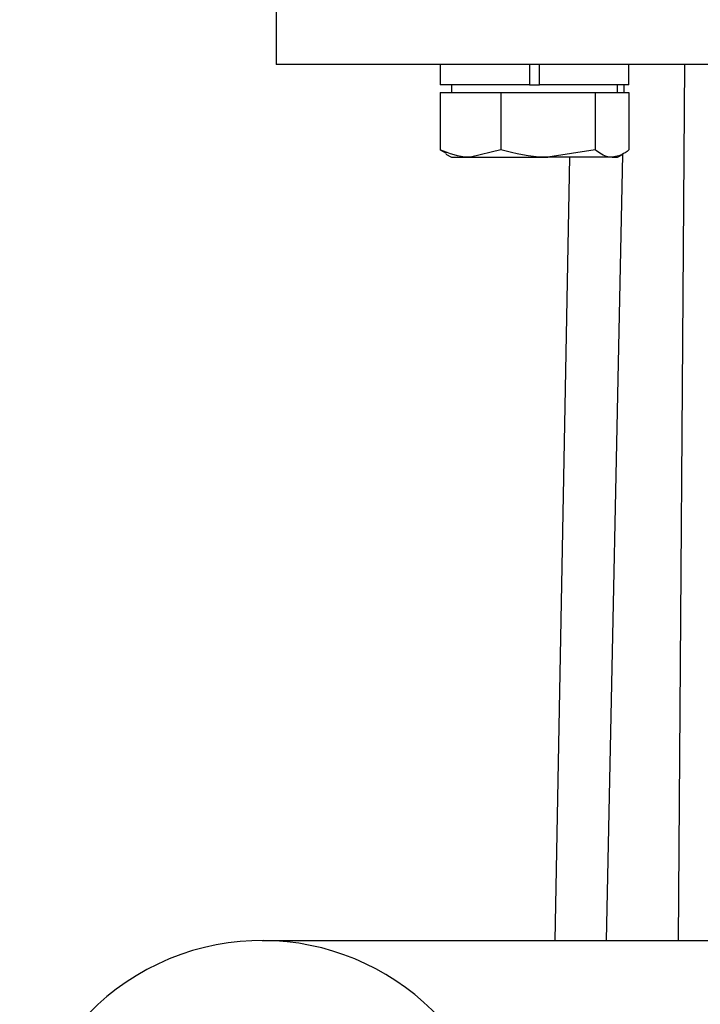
# Model space of a CAD drawing. Header units: millimetres. Extents: x 272 to 1443, y 39 to 1117.
# Tile 5 of 30: x 367 to 420, y 616 to 693. Entities that reach past the tile are written whole.
import ezdxf

# ---------------------------------------------------------------- set-up
doc = ezdxf.new("R2010")
doc.units = ezdxf.units.MM

msp = doc.modelspace()

# ---------------------------------------------------------------- linework, layer by layer
at = {"color": 7, "linetype": 'Continuous', "lineweight": 25}
for p, q in [((386.872, 701.714), (386.872, 689.21)), ((399.723, 689.214), (399.723, 687.614)), ((406.723, 689.214), (406.723, 687.614)), ((407.523, 687.614), (407.523, 689.214)), ((414.523, 687.614), (414.523, 689.214)), ((418.872, 689.214), (418.374, 620.541)), ((399.718, 687.014), (399.718, 682.519)), ((399.718, 687.014), (402.097, 687.014)), ((406.723, 687.614), (399.723, 687.614)), ((400.623, 687.614), (400.623, 687.014)), ((402.097, 687.014), (404.476, 687.014)), ((404.476, 687.014), (404.476, 682.519)), ((404.476, 687.014), (408.179, 687.014)), ((406.723, 687.614), (407.523, 687.614)), ((414.523, 687.614), (407.523, 687.614)), ((408.179, 687.014), (411.882, 687.014)), ((411.882, 687.014), (411.882, 682.519)), ((411.882, 687.014), (413.206, 687.014)), ((413.206, 687.014), (414.529, 687.014)), ((413.623, 687.014), (413.623, 687.614)), ((414.125, 687.614), (414.113, 687.014)), ((414.529, 687.014), (414.529, 682.519)), ((399.718, 682.519), (400.191, 682.262)), ((404.476, 682.519), (402.097, 681.939)), ((411.882, 682.519), (408.179, 681.939)), ((400.177, 682.196), (400.623, 681.939)), ((400.623, 681.939), (402.097, 681.939)), ((402.097, 681.939), (408.179, 681.939)), ((413.206, 681.939), (408.179, 681.939)), ((408.736, 620.541), (409.883, 681.939)), ((414.012, 682.163), (412.736, 620.541)), ((413.206, 681.939), (413.623, 681.939)), ((413.623, 681.939), (414.07, 682.196)), ((385.759, 620.541), (418.374, 620.541)), ((418.374, 620.541), (445.37, 620.541))]:
    msp.add_line(p, q, dxfattribs=at)
msp.add_arc((385.759, 601.541), 19, 22.5, 202.5, dxfattribs=at)
msp.add_open_spline([(476.872, 689.214), (476.798, 689.214), (476.649, 689.214), (475.454, 689.214), (473.568, 689.214), (470.954, 689.214), (467.675, 689.214), (463.783, 689.214), (459.345, 689.214), (454.437, 689.214), (449.142, 689.214), (443.552, 689.214), (437.763, 689.214), (431.872, 689.214), (425.982, 689.214), (420.192, 689.214), (414.602, 689.214), (409.308, 689.214), (404.4, 689.214), (399.961, 689.214), (396.069, 689.214), (392.79, 689.214), (390.176, 689.214), (388.29, 689.214), (387.095, 689.214), (386.946, 689.214), (386.872, 689.214)], degree=3, dxfattribs=at)
for points, knots in [([(402.097, 681.939), (402.04, 681.939), (401.237, 681.947), (400.45, 682.244), (399.718, 682.519)], [0, 0, 0, 0, 0.070215, 1, 1, 1, 1]), ([(408.179, 681.939), (408.091, 681.939), (406.841, 681.947), (405.616, 682.244), (404.476, 682.519)], [0, 0, 0, 0, 0.0702148, 1, 1, 1, 1]), ([(413.206, 681.939), (413.097, 681.946), (412.649, 681.974), (412.213, 682.284), (411.882, 682.519)], [0, 0, 0, 0, 0.2418514, 1, 1, 1, 1]), ([(414.529, 682.519), (414.433, 682.443), (414.002, 682.101), (413.554, 682.009), (413.206, 681.939)], [0, 0, 0, 0, 0.2237133, 1, 1, 1, 1])]:
    msp.add_open_spline(points, degree=3, knots=knots, dxfattribs=at)

doc.saveas('drawing.dxf')
